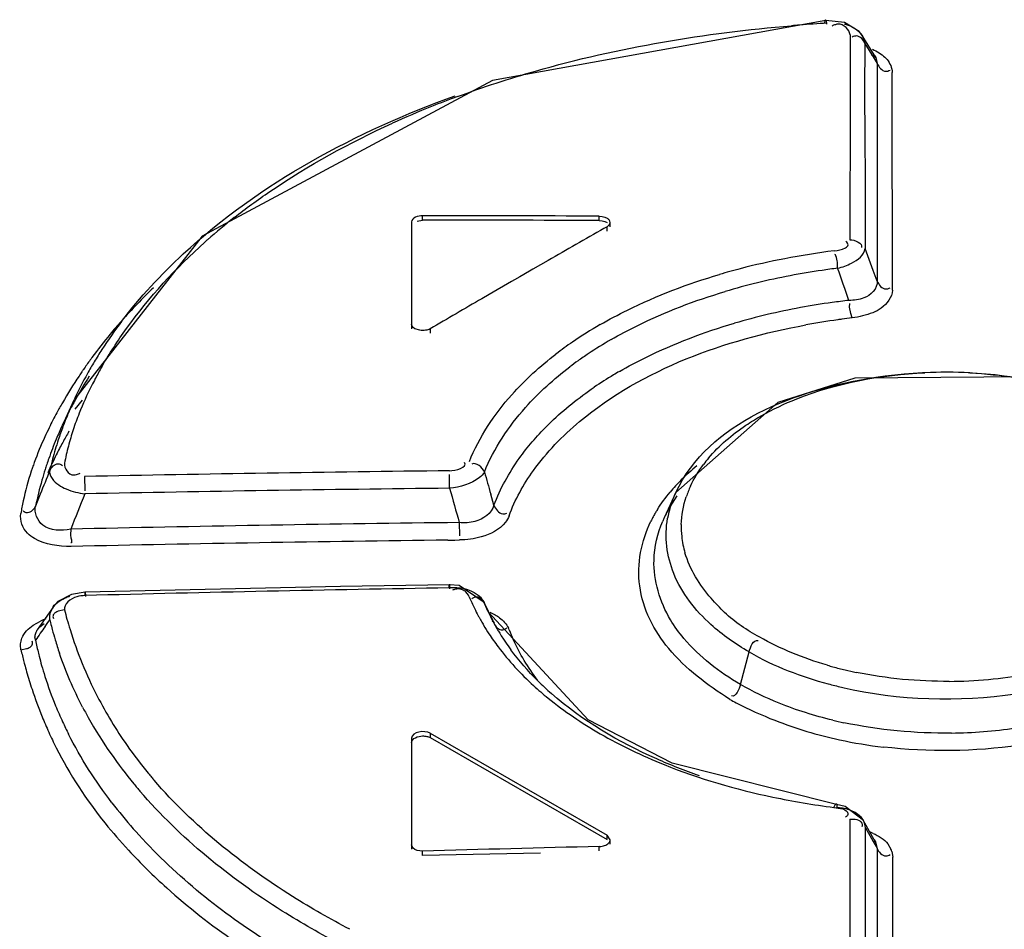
# Model space of a CAD drawing. Header units: inches. Extents: x 0 to 82.7, y 0 to 58.5.
# Tile 50 of 79: x 70.153 to 70.51, y 19.925 to 20.254. Entities that reach past the tile are written whole.
import ezdxf

# ---------------------------------------------------------------- set-up
doc = ezdxf.new("R2010")
doc.units = ezdxf.units.IN
doc.header["$LTSCALE"] = 4.5472440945
doc.header["$MEASUREMENT"] = 0
doc.layers.get('0').update_dxf_attribs({"linetype": 'CONTINUOUS'})

msp = doc.modelspace()

# ---------------------------------------------------------------- linework, layer by layer
at = {"color": 7, "linetype": 'CONTINUOUS'}
for p, q in [((70.4452516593, 20.2541056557), (70.3246422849, 20.2323375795)), ((70.4520565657, 20.2532957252), (70.4452521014, 20.254105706)), ((70.457339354, 20.2500982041), (70.4520565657, 20.2532957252)), ((70.4540713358, 20.2489009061), (70.4540704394, 20.2447861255)), ((70.4572817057, 20.250079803), (70.4584718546, 20.2486286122)), ((70.4585354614, 20.2485359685), (70.457339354, 20.2500982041)), ((70.463406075, 20.2406816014), (70.4585030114, 20.2485886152)), ((70.4585354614, 20.2485359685), (70.4594724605, 20.2456763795)), ((70.4540704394, 20.2447861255), (70.4540695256, 20.2406999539)), ((70.4594601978, 20.2447485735), (70.4594428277, 20.2433676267)), ((70.4594723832, 20.2456763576), (70.4594601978, 20.2447485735)), ((70.4594723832, 20.2456763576), (70.4619783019, 20.2416444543)), ((70.4540695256, 20.2406999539), (70.4540682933, 20.2353107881)), ((70.4594428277, 20.2433676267), (70.4594131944, 20.2407943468)), ((70.4618612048, 20.2417216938), (70.4633933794, 20.2407021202)), ((70.4619783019, 20.2416444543), (70.4624623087, 20.2408640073)), ((70.4624623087, 20.2408640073), (70.4639588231, 20.2384474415)), ((70.4629002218, 20.2413639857), (70.4633977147, 20.2406950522)), ((70.463406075, 20.2406816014), (70.4639588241, 20.2384474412)), ((70.4639588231, 20.2384474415), (70.4639580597, 20.2352992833)), ((70.4540682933, 20.2353107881), (70.4540657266, 20.224301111)), ((70.4639580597, 20.2352992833), (70.4639568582, 20.2303237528)), ((70.4693533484, 20.22939161), (70.4693493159, 20.2352139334)), ((70.3246422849, 20.2323375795), (70.2194107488, 20.1759346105)), ((70.4639568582, 20.2303237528), (70.4639566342, 20.2293934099)), ((70.4639566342, 20.2293934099), (70.4639403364, 20.1595829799)), ((70.4694067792, 20.1563836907), (70.4693533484, 20.22939161)), ((70.4540657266, 20.224301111), (70.4540538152, 20.1746579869)), ((70.2953067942, 20.181075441), (70.2953070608, 20.1423312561)), ((70.2972548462, 20.1813346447), (70.2992437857, 20.1817411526)), ((70.2992437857, 20.1817411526), (70.2992437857, 20.183348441)), ((70.3632731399, 20.1815712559), (70.3632731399, 20.1831786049)), ((70.3672101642, 20.1792988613), (70.3672101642, 20.1809061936)), ((70.3660570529, 20.1793175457), (70.3649282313, 20.178676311)), ((70.3660570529, 20.1777102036), (70.3660570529, 20.1793175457)), ((70.2194107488, 20.1759346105), (70.1730315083, 20.1165851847)), ((70.4624694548, 20.1635439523), (70.4595256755, 20.1714580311)), ((70.3447141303, 20.1671298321), (70.3392228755, 20.1639723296)), ((70.3379607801, 20.1632453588), (70.3344965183, 20.1612475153)), ((70.3392228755, 20.1639723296), (70.3379607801, 20.1632453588)), ((70.4639403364, 20.1595829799), (70.4624694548, 20.1635439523)), ((70.3314805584, 20.1595053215), (70.3233708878, 20.1548073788)), ((70.332610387, 20.1601582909), (70.3314805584, 20.1595053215)), ((70.3344965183, 20.1612475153), (70.332610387, 20.1601582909)), ((70.3233708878, 20.1548073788), (70.3207425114, 20.1532805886)), ((70.4539230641, 20.1502564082), (70.453954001, 20.1515786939)), ((70.4543350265, 20.1478500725), (70.4539230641, 20.1502564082)), ((70.4548266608, 20.1463241), (70.4543350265, 20.1478500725)), ((70.2982517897, 20.1418158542), (70.2964602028, 20.1423231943)), ((70.3020279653, 20.1423505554), (70.3020279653, 20.1407432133)), ((70.4558223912, 20.1244607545), (70.4279499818, 20.1157066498)), ((70.519067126, 20.1249785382), (70.4558223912, 20.1244607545)), ((70.1729781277, 20.116469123), (70.1687065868, 20.1072089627)), ((70.1734722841, 20.113191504), (70.1761341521, 20.1164847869)), ((70.4279499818, 20.1157066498), (70.3909944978, 20.0830587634)), ((70.1768506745, 20.0888485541), (70.1769363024, 20.0836316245)), ((70.3090648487, 20.0845899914), (70.3090298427, 20.0895775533)), ((70.1608194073, 20.0824418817), (70.1591256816, 20.0781604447)), ((70.3251282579, 20.0784416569), (70.3239680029, 20.0824454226)), ((70.3909720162, 20.0830103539), (70.3867557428, 20.0738696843)), ((70.3880778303, 20.0765066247), (70.3914566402, 20.0818699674)), ((70.312548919, 20.0721776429), (70.3083181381, 20.072127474)), ((70.3125489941, 20.0721776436), (70.3125961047, 20.0673473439)), ((70.3084035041, 20.0658014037), (70.3109134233, 20.0658304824)), ((70.3109134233, 20.0658304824), (70.312596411, 20.0658497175)), ((70.3089431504, 20.0484881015), (70.3089494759, 20.0496427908)), ((70.3089618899, 20.0498825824), (70.3090123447, 20.0481587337)), ((70.1770398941, 20.045715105), (70.1770488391, 20.0469019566)), ((70.1770691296, 20.0471543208), (70.1771499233, 20.0454240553)), ((70.315840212, 20.0458884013), (70.3149121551, 20.0470182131)), ((70.3161943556, 20.0452092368), (70.315840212, 20.0458884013)), ((70.165414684, 20.0415622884), (70.1597245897, 20.0332561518)), ((70.1645165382, 20.0396887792), (70.1654206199, 20.041565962)), ((70.1654196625, 20.0415661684), (70.1654345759, 20.0415875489)), ((70.3215679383, 20.0431512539), (70.3217082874, 20.0428336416)), ((70.3229996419, 20.0398653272), (70.3217099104, 20.042837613)), ((70.3217099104, 20.042837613), (70.3228388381, 20.0404629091)), ((70.1695809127, 20.0405000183), (70.1673262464, 20.0400183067)), ((70.3228388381, 20.0404629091), (70.3233093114, 20.0394781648)), ((70.3230439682, 20.039769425), (70.3229996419, 20.0398653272)), ((70.3591761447, 20.0006698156), (70.3230396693, 20.0397729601)), ((70.3233093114, 20.0394781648), (70.3239764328, 20.0380907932)), ((70.1582782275, 20.0350211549), (70.1608793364, 20.0364752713)), ((70.1597247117, 20.0332524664), (70.1606387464, 20.0343380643)), ((70.1606387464, 20.0343380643), (70.1621577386, 20.0355538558)), ((70.1625447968, 20.0345039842), (70.1632816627, 20.0355506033)), ((70.1632816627, 20.0355506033), (70.1642865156, 20.0369737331)), ((70.3245124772, 20.0365859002), (70.3249213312, 20.0361775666)), ((70.3249297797, 20.03616044), (70.3251169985, 20.0357177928)), ((70.1590902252, 20.0295628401), (70.1589189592, 20.0302585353)), ((70.1537910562, 20.0260921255), (70.1558219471, 20.0264814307)), ((70.4143630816, 20.0135089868), (70.4175054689, 20.0252926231)), ((70.3020289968, 19.9958654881), (70.3020289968, 19.9942569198)), ((70.3020289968, 19.9958654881), (70.3660586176, 19.9588988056)), ((70.2953081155, 19.9940358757), (70.2953083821, 19.9537875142)), ((70.3020289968, 19.9942569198), (70.3660586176, 19.9572902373)), ((70.4539957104, 19.9647437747), (70.4539944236, 19.9604433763)), ((70.4588665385, 19.9643192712), (70.458928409, 19.9642070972)), ((70.4633423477, 19.9563909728), (70.4588756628, 19.9643042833)), ((70.3660586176, 19.9572902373), (70.3660586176, 19.9588988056)), ((70.3672117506, 19.9572538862), (70.3660586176, 19.9588988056)), ((70.4539944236, 19.9604433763), (70.4539931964, 19.9564091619)), ((70.4596608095, 19.9616181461), (70.4618541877, 19.9577256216)), ((70.4596615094, 19.9604399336), (70.4596608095, 19.9616181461)), ((70.4596623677, 19.9589937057), (70.4596615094, 19.9604399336)), ((70.4596639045, 19.9564000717), (70.4596623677, 19.9589937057)), ((70.3672117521, 19.9556452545), (70.3672117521, 19.9572538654)), ((70.4539931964, 19.9564091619), (70.4539910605, 19.949497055)), ((70.45966798, 19.9494956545), (70.4596639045, 19.9564000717)), ((70.4618541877, 19.9577256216), (70.4624830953, 19.9566128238)), ((70.4627951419, 19.9571876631), (70.4633144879, 19.9564338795)), ((70.4633174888, 19.9564344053), (70.4633423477, 19.9563909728)), ((70.4633423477, 19.9563909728), (70.4638932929, 19.9541180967)), ((70.4677733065, 19.9557268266), (70.4689100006, 19.953884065)), ((70.2992454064, 19.9515145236), (70.2992454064, 19.953123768)), ((70.3419285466, 19.952384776), (70.2992454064, 19.9515145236)), ((70.3632747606, 19.9531875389), (70.3632747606, 19.9547961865)), ((70.4638932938, 19.954118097), (70.463892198, 19.9494883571)), ((70.4692596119, 19.952942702), (70.4695509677, 19.9509765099)), ((70.4539910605, 19.949497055), (70.4539709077, 19.8858324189)), ((70.4596761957, 19.9354634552), (70.45966798, 19.9494956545)), ((70.4638919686, 19.9485163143), (70.4638912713, 19.9455559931)), ((70.463892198, 19.9494883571), (70.4638919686, 19.9485163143)), ((70.4695517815, 19.9494880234), (70.4695509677, 19.9509765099)), ((70.4695547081, 19.9442222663), (70.4695517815, 19.9494880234)), ((70.4638912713, 19.9455559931), (70.4638909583, 19.9442237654)), ((70.4638909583, 19.9442237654), (70.4638743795, 19.8704595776)), ((70.4696088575, 19.867377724), (70.4695547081, 19.9442222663)), ((70.4597063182, 19.882736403), (70.4596761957, 19.9354634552))]:
    msp.add_line(p, q, dxfattribs=at)
for points in [[(70.3632731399, 20.1831786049), (70.364292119, 20.1830967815), (70.3652416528, 20.1828669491), (70.3660570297, 20.1825047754)], [(70.3632731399, 20.1815712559), (70.3642920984, 20.1814893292), (70.3652416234, 20.1812594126), (70.3660570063, 20.1808972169)], [(70.2964602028, 20.1423231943), (70.2958345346, 20.1427948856), (70.2954412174, 20.1433458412), (70.2953070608, 20.1439385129)], [(70.3089656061, 20.049639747), (70.2695864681, 20.0489593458), (70.1770751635, 20.0469092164)], [(70.3215679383, 20.0431512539), (70.3124730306, 20.0493639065), (70.3089654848, 20.0496396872)], [(70.1770751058, 20.0469091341), (70.1720610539, 20.0461191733), (70.1671825, 20.0435144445), (70.1654345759, 20.0415875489)], [(70.4491280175, 19.970061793), (70.3896150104, 19.98499239), (70.3591761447, 20.0006698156)], [(70.458928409, 19.9642070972), (70.4523222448, 19.9693456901), (70.4491258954, 19.9700576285)], [(70.2964615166, 19.9537429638), (70.2958359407, 19.9542190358), (70.295442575, 19.9547831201), (70.2953083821, 19.9553967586)], [(70.2992454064, 19.953123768), (70.2982262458, 19.9531759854), (70.2972767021, 19.9533872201), (70.2964615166, 19.9537429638)]]:
    msp.add_lwpolyline(points, dxfattribs=at)
for centre, radius, start, end in [((70.4815911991, 19.6718383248), 0.5823790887, 94.5067418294, 94.798490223), ((70.4823642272, 19.6617876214), 0.5924594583, 93.5446486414, 94.5048937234), ((71.8936928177, 20.2252431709), 1.4343639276, 179.3787948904, 179.5929362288), ((70.459887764, 20.233581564), 0.0098998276, 39.7317032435, 46.2177802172), ((71.4889675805, 20.2277639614), 1.0296310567, 179.573200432, 180.3549285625), ((70.4393491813, 19.8821280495), 0.367212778, 110.3031695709, 111.8810743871), ((70.4323949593, 19.8993049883), 0.3486815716, 111.8725769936, 114.4028125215), ((70.3672959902, 20.0090763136), 0.2206677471, 128.1299543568, 131.379445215), ((72.9194837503, 15.6830192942), 5.1707529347, 119.6064251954, 119.8643785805), ((70.3627988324, 20.0142686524), 0.2137988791, 131.3949679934, 131.7642332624), ((70.4849517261, 19.8855081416), 0.2874728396, 97.3156376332, 100.9368931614), ((70.48032656, 19.9092467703), 0.2632878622, 100.9287798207, 104.5182574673), ((70.4750832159, 19.9298614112), 0.2420170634, 104.5400237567, 106.3842526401), ((70.4819314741, 19.9031845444), 0.2631186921, 98.3013002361, 100.8507580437), ((70.4827500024, 19.8977680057), 0.2685966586, 97.0909528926, 98.3072559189), ((66.0095288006, 18.601282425), 4.7071464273, 19.2431911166, 19.3935061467), ((70.4780567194, 19.9221974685), 0.2437163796, 100.7975644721, 106.5098538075), ((70.3426890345, 20.0105422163), 0.2034218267, 133.8478800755, 138.5691109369), ((72.9629404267, 15.6077880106), 5.2576337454, 120.1685237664, 120.4047036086), ((70.4834245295, 19.8934960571), 0.2608597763, 97.8803761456, 100.4552094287), ((70.484182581, 19.8882159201), 0.2661939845, 96.5801684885, 97.886178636), ((70.4797046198, 19.9123817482), 0.2416127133, 100.4004251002, 106.2035159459), ((70.3208206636, 20.0457747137), 0.1640011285, 142.7522544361, 147.1135889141), ((70.3357769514, 20.0167524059), 0.1941300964, 138.5933951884, 140.4381399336), ((70.4885103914, 19.8688955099), 0.2794623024, 98.0018215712, 100.4004823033), ((70.4902107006, 19.8573473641), 0.2911347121, 97.7233435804, 98.0168177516), ((70.4907596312, 19.8532612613), 0.2952575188, 96.9902500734, 97.7223383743), ((70.4404963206, 20.0105341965), 0.1539268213, 119.9808752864, 124.3885863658), ((70.3308967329, 20.0207543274), 0.1878188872, 140.431113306, 143.6976680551), ((70.4336101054, 20.0207727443), 0.1415883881, 124.4290830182, 125.9290376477), ((70.4424413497, 20.0085940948), 0.1499079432, 119.9769962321, 123.6859782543), ((70.3143116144, 20.050080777), 0.1561970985, 147.1435791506, 148.0927907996), ((70.4300968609, 20.0256196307), 0.1356021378, 125.9287163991, 127.4830227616), ((70.3260539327, 20.024337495), 0.1817945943, 144.0355323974, 145.3975592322), ((70.3096212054, 20.0529271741), 0.1507103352, 149.0697165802, 150.9174387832), ((70.3275363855, 20.0232685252), 0.1836222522, 143.709126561, 144.0372222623), ((70.3123775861, 20.0512847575), 0.1539189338, 148.0927327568, 149.0726614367), ((70.4326774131, 20.0229718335), 0.1325255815, 125.578023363, 127.173365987), ((70.4364105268, 20.017744), 0.1389494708, 123.7093684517, 125.5758047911), ((70.3238333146, 20.0258692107), 0.1790969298, 145.7142000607, 146.2923549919), ((70.3245918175, 20.025352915), 0.180014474, 145.399309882, 145.7144221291), ((70.3063732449, 20.0576323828), 0.1422490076, 150.0777959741, 152.0347118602), ((70.446775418, 19.9950420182), 0.1523213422, 120.0117999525, 120.964095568), ((70.4887841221, 19.9599678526), 0.1666626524, 87.006830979, 92.6092984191), ((70.3182971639, 20.0294553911), 0.1725013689, 146.2627790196, 150.0505388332), ((70.3039684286, 20.0560238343), 0.1442650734, 150.9009933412, 155.178512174), ((70.3091756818, 20.04174908), 0.1549921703, 147.4440769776, 151.0518760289), ((70.2997671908, 20.0611578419), 0.1347611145, 152.0415049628, 153.2885034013), ((70.4423804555, 20.0022575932), 0.1438728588, 120.9417079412, 124.2468965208), ((70.2885205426, 20.0666741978), 0.1222351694, 153.2286499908, 158.3536508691), ((70.2975603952, 20.0590190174), 0.1371916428, 155.2342439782, 158.2246022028), ((70.3051320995, 20.0440356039), 0.1503470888, 151.068520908, 151.5835261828), ((70.3055051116, 20.0369020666), 0.1576998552, 150.0745326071, 151.5738676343), ((70.3016065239, 20.0458905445), 0.1463631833, 152.5179252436, 154.0372827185), ((70.3038034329, 20.0447524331), 0.1488373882, 151.5828246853, 152.5195145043), ((70.2960892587, 20.0419704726), 0.1470065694, 151.5641750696, 153.9603997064), ((70.2992985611, 20.0470176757), 0.1437946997, 154.0384724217, 155.1716923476), ((70.2940543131, 20.0604398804), 0.1334086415, 158.232688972, 159.5872279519), ((70.2714608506, 20.0733137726), 0.1039253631, 160.0677095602, 163.493387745), ((70.2779312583, 20.0710026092), 0.1107960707, 158.4141683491, 160.0848302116), ((70.4181037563, 20.0331335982), 0.1045308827, 133.7786123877, 134.9599829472), ((70.2874846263, 20.0462028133), 0.1374174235, 153.9709703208, 155.4982713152), ((70.2964338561, 20.0483306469), 0.1406434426, 155.2517360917, 157.407106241), ((70.291369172, 20.0614318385), 0.1305461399, 159.584217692, 161.8403699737), ((70.3045369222, 20.0274437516), 0.1543632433, 149.742905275, 151.4545418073), ((70.2761262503, 20.051270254), 0.1249803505, 155.4526832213, 160.0576875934), ((70.2923015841, 20.0500386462), 0.1361721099, 157.4026395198, 160.5434466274), ((70.2875299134, 20.0626806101), 0.1265089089, 161.8358446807, 165.1579383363), ((70.2655676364, 20.0750923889), 0.0977696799, 163.5114952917, 165.3255713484), ((70.301192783, 20.0292610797), 0.1505572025, 151.4539306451, 153.366948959), ((70.2602390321, 20.0764575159), 0.0922690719, 165.3073911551, 169.240715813), ((70.2892284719, 20.0511466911), 0.1329054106, 160.5525602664, 161.5565525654), ((70.2970195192, 20.0313415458), 0.1458941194, 153.3626097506, 156.2075566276), ((70.2847405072, 20.0634409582), 0.123617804, 165.1674204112, 166.1790723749), ((70.4412529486, 20.0631837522), 0.0502169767, 139.958629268, 143.244111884), ((70.2561810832, 20.0581582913), 0.1038738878, 161.7037096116, 167.8730701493), ((70.2645970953, 20.055519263), 0.1126929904, 161.0600107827, 161.7730751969), ((70.2669910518, 20.0546957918), 0.1152246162, 160.1095775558, 161.0590844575), ((72.4209894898, 19.1859323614), 2.4314806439, 158.1467089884, 158.3639616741), ((70.2862224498, 20.0521170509), 0.1297465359, 162.385328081, 164.1647383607), ((70.2879557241, 20.0515719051), 0.1315635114, 161.5568644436, 162.387473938), ((70.2835822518, 20.0637261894), 0.1224249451, 166.179203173, 167.1250525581), ((70.4552371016, 6.5505085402), 13.54120192, 90.6187046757, 91.1779957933), ((70.4452344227, 20.0350582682), 0.074145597, 129.0197092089, 134.8564341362), ((70.2825385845, 20.0531357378), 0.1259245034, 164.1532736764, 168.5374224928), ((72.769127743, 20.788742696), 2.5451251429, 195.9239840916, 196.1116402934), ((70.4388765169, 20.0414765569), 0.0651113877, 134.8740864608, 140.1139906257), ((70.1796105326, 20.1060768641), 0.0236667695, 246.6080020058, 263.5353610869), ((70.4510501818, 6.5391537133), 13.5461803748, 90.6005611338, 91.1594479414), ((72.7259834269, 20.7563116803), 2.5085265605, 195.5319335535, 195.8263929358), ((70.4311244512, 20.0692728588), 0.0383614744, 155.2299261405, 161.4163226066), ((72.4851310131, 19.1525620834), 2.4884966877, 158.0548385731, 158.3713476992), ((70.246950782, 20.0602477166), 0.0944106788, 167.9360123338, 170.7470774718), ((70.4275154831, 20.0500564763), 0.0508541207, 148.202829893, 149.6524088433), ((70.427833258, 20.0549290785), 0.0452336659, 151.5087826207, 154.9674606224), ((70.4238810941, 20.0672963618), 0.0364401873, 164.3057083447, 169.8371652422), ((70.4246364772, 20.0516745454), 0.0475511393, 151.588207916, 153.8142613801), ((70.4260981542, 20.0508837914), 0.0492130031, 149.6499120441, 151.5881675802), ((70.4262242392, 20.0556869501), 0.0434550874, 155.2650416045, 156.9169071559), ((70.4700534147, 6.610808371), 13.4622906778, 90.6883651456, 91.2692903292), ((70.4257174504, 20.0705794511), 0.0327714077, 178.5517825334, 186.0188592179), ((70.4262320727, 20.0706577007), 0.0332914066, 186.0599181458, 196.4653292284), ((70.4654805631, 6.6188778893), 13.4478409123, 90.6692566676, 91.2506866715), ((70.5268922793, 6.5427690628), 13.5074775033, 90.924533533, 91.48416441), ((70.1749862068, 20.0316890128), 0.0141402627, 104.7733922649, 109.2598738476), ((70.3895524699, 20.0759719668), 0.0795472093, 202.7507436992, 205.9776785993), ((70.3917499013, 20.0770349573), 0.0819882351, 205.9728357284, 208.1171321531), ((70.3163277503, 20.0782804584), 0.1515320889, 194.4364194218, 195.7303669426), ((70.39299953, 20.0776962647), 0.0834020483, 208.1132467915, 208.8777990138), ((70.3939447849, 20.0782198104), 0.0844826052, 208.8791142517, 210.2477796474), ((70.3895319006, 20.0706085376), 0.0732910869, 204.883450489, 207.8143685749), ((70.6025071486, 20.1725463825), 0.3092857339, 205.7680739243, 206.2569872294), ((71.0766013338, 19.3917686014), 1.1174113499, 144.8863370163, 145.1954776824), ((70.1703966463, 20.0157388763), 0.0228161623, 109.4700642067, 114.6535359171), ((70.2834879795, 20.0644615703), 0.1223296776, 192.9854227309, 193.4938196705), ((70.2845238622, 20.064712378), 0.1233954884, 193.4948276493, 194.6894995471), ((70.3158499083, 20.0781456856), 0.1510356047, 195.7302997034, 197.2258667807), ((70.3948109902, 20.0787221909), 0.0854839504, 210.2461987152, 210.8028786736), ((70.3961833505, 20.0795505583), 0.0870869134, 210.808633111, 213.2085782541), ((70.3925939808, 20.0722200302), 0.0767513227, 207.8117667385, 210.3262725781), ((70.3230308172, 20.0303583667), 0.0081537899, 20.9778387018, 26.0912881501), ((70.2864192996, 20.0652129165), 0.125355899, 194.6911137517, 196.4683101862), ((70.3150624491, 20.0779055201), 0.1502126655, 197.2261810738, 207.2073989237), ((70.3991102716, 20.0814834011), 0.0905944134, 213.2175174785, 216.8436443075), ((70.394430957, 20.0732808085), 0.0788725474, 210.3176231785, 210.9067214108), ((70.3951695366, 20.073723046), 0.0797334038, 210.9067763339, 211.5228341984), ((70.3964681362, 20.0745239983), 0.0812591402, 211.5255133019, 212.9801996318), ((70.3981760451, 20.0756306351), 0.0832942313, 212.9792456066, 214.1872326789), ((70.3983879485, 20.0598982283), 0.0727865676, 201.4529529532, 204.4017674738), ((70.2809168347, 20.0540632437), 0.124265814, 191.37100574, 193.6245248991), ((70.2891868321, 20.066036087), 0.1282432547, 196.4704758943, 198.7321800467), ((70.4004708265, 20.0771998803), 0.0860742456, 214.1929927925, 216.4300359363), ((70.3264167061, 20.0668766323), 0.1773781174, 193.2930100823, 194.7662326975), ((70.2825000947, 20.0544385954), 0.125892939, 193.6208109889, 194.0880726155), ((70.2837733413, 20.0547625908), 0.1272067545, 194.09002091, 195.6685692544), ((70.3232364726, 20.066050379), 0.1740923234, 194.7700502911, 195.0530169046), ((70.3212121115, 20.0655019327), 0.1719949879, 195.0517262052, 195.9853439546), ((70.2860046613, 20.0553905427), 0.1295247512, 195.6694537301, 197.5020756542), ((70.4830888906, 20.1484669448), 0.1332911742, 253.7937288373, 254.6861012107), ((70.4839003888, 20.1514624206), 0.1363946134, 254.6896472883, 256.6107762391), ((70.3164350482, 20.0641151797), 0.1670207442, 195.979317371, 198.2572745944), ((70.2908950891, 20.0569855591), 0.134668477, 197.5235305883, 202.3789296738), ((70.485068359, 20.1563859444), 0.1414547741, 256.612352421, 258.2853250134), ((70.4888564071, 20.1793005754), 0.1646662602, 270.405385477, 280.2760517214), ((70.4203494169, 20.1018005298), 0.1200533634, 227.6289859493, 230.9385860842), ((70.4191421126, 20.0938735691), 0.1111484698, 225.3214191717, 228.794776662), ((70.4840375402, 20.1544920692), 0.1457771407, 254.94325789, 256.8748687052), ((70.4853370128, 20.1600703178), 0.151504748, 256.8753128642, 258.5283361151), ((70.3091792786, 20.0616964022), 0.1593724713, 198.2486839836, 202.0754663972), ((70.3168933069, 20.0789298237), 0.152309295, 207.235191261, 215.0697247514), ((70.2967085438, 20.059339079), 0.1409401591, 202.3638510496, 204.925456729), ((70.3071922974, 20.0738125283), 0.1478841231, 207.5946953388, 209.2466834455), ((70.4788006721, 20.1338815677), 0.1430992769, 241.502113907, 242.5427803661), ((70.4808532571, 20.1379516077), 0.1476572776, 242.564225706, 248.5528940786), ((70.3037615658, 20.0595369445), 0.1535403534, 202.0885190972, 204.3480318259), ((70.3005725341, 20.0611275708), 0.1451979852, 204.9228802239, 206.8709791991), ((70.3146187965, 20.0780963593), 0.1564569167, 209.2867379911, 214.9784810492), ((70.4821599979, 20.1412491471), 0.1512042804, 248.5489013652, 257.8271535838), ((70.4840511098, 20.1504767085), 0.1542291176, 256.4204867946, 257.9327080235), ((70.3008541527, 20.0582239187), 0.1503501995, 204.3489542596, 206.7318904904), ((70.4506479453, 20.146717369), 0.1743356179, 240.0403955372, 244.2491117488), ((70.4882900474, 20.1793730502), 0.1834706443, 270.7747053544, 278.0418881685), ((70.3230274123, 20.0833075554), 0.1598451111, 215.0906863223, 219.6345001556), ((70.485481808, 20.1576290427), 0.1679164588, 257.8977061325, 263.409421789), ((70.3261091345, 20.0861197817), 0.1704713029, 214.974138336, 219.5733923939), ((70.330473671, 20.0893515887), 0.169435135, 219.6023106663, 220.2240389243), ((70.3332859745, 20.0919168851), 0.179696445, 219.5403403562, 220.124052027), ((70.3323070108, 20.0909010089), 0.1718355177, 220.2237357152, 220.7128681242), ((70.3349155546, 20.0932896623), 0.1818271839, 220.1239011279, 220.628126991), ((70.3261661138, 20.0774719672), 0.1756216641, 217.4542598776, 218.4575320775), ((70.4860386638, 20.2598263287), 0.2933110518, 258.211462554, 262.6001153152), ((70.3330859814, 20.0830646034), 0.1845186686, 218.4810437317, 222.2550181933), ((70.3290232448, 20.0796433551), 0.1857275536, 218.8081706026, 222.8072260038), ((70.4530034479, 19.9610080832), 0.006732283, 29.4571648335, 38.5562038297), ((70.4535918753, 19.9612886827), 0.0060776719, 3.1069687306, 28.3206807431), ((70.4541727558, 19.9408067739), 0.020513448, 66.1525232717, 69.0260330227), ((71.3796080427, 20.4753579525), 1.0536672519, 209.4934119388, 209.648637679), ((70.462035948, 19.9507955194), 0.0075360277, 16.5542066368, 24.1946179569)]:
    msp.add_arc(centre, radius, start, end, dxfattribs=at)
for centre, major_axis, start_param, end_param in [((70.2953067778, 15.6692800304), (7.81575704, 2.81804e-05), 1.5620980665, 1.5702905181), ((70.2953067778, 15.6692800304), (7.818540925, 2.81904e-05), 7.8452864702, 7.8534760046), ((70.6845746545, 15.4445412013), (7.818540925, 2.81904e-05), 1.6119004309, 1.6200982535)]:
    msp.add_ellipse(centre, major_axis=major_axis, ratio=0.577354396, start_param=start_param, end_param=end_param, dxfattribs=at)
for points, knots in [([(70.3119309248, 20.2265258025), (70.3212132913, 20.2299609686), (70.3604965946, 20.2427688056), (70.4015962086, 20.2495504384), (70.4328742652, 20.2521762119)], [0, 0, 0, 0, 0.239734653, 1, 1, 1, 1]), ([(70.4448833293, 20.2530368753), (70.4449216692, 20.2533388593), (70.4450099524, 20.2536518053), (70.4450923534, 20.2543598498), (70.4452395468, 20.2543360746)], [0, 0, 0, 0, 0.6712280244, 1, 1, 1, 1]), ([(70.4452400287, 20.2543359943), (70.4453790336, 20.2543120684), (70.4454453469, 20.2535426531), (70.4455512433, 20.2531073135), (70.4455933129, 20.2526825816)], [0, 0, 0, 0, 0.2483871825, 1, 1, 1, 1]), ([(70.449837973, 20.2527412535), (70.4494724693, 20.2527244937), (70.4486805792, 20.2525797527), (70.4479443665, 20.2522610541), (70.4475654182, 20.2520574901)], [0, 0, 0, 0, 0.4596286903, 1, 1, 1, 1]), ([(70.4563671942, 20.2484632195), (70.4561221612, 20.2484682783), (70.4555842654, 20.2483892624), (70.455094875, 20.2481591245), (70.4548472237, 20.248010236)], [0, 0, 0, 0, 0.4589206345, 1, 1, 1, 1]), ([(70.4594724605, 20.2456763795), (70.459181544, 20.2463400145), (70.4584676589, 20.2476041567), (70.4570849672, 20.2484484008), (70.4563671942, 20.2484632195)], [0, 0, 0, 0, 0.50231303, 1, 1, 1, 1]), ([(70.4639588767, 20.2384470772), (70.4642480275, 20.2377868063), (70.464951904, 20.2365279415), (70.4663239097, 20.2356826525), (70.4670368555, 20.2356666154)], [0, 0, 0, 0, 0.5026789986, 1, 1, 1, 1]), ([(70.4670368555, 20.2356666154), (70.4672821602, 20.2356610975), (70.4678216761, 20.2357403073), (70.4683120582, 20.2359718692), (70.4685605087, 20.2361216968)], [0, 0, 0, 0, 0.4582031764, 1, 1, 1, 1]), ([(70.190271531, 20.1450384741), (70.1969417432, 20.1538203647), (70.230385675, 20.1899873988), (70.2753431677, 20.2138562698), (70.3110515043, 20.2268025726)], [0, 0, 0, 0, 0.2250092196, 1, 1, 1, 1]), ([(70.2310453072, 20.1826562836), (70.2352224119, 20.185936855), (70.2532197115, 20.199072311), (70.2728968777, 20.2098269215), (70.2883374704, 20.2168365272)], [0, 0, 0, 0, 0.2385132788, 1, 1, 1, 1]), ([(70.3660570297, 20.1825047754), (70.3663532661, 20.1823337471), (70.3668557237, 20.1818726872), (70.3670412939, 20.1812128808), (70.3670412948, 20.1809065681)], [0, 0, 0, 0, 0.5275687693, 1, 1, 1, 1]), ([(70.3670412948, 20.1809065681), (70.3670412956, 20.1806010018), (70.3668565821, 20.1799431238), (70.3663530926, 20.1794857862), (70.3660570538, 20.1793176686)], [0, 0, 0, 0, 0.4730048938, 1, 1, 1, 1]), ([(70.4483462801, 20.1706408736), (70.4497401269, 20.1708254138), (70.4514689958, 20.1710035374), (70.453807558, 20.1727054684), (70.4529773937, 20.1737333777), (70.4525770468, 20.1740350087)], [0, 0, 0, 0, 0.5946131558, 0.788014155, 1, 1, 1, 1]), ([(70.4495920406, 20.1643159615), (70.4494880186, 20.1658407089), (70.4497237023, 20.1671377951), (70.4487098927, 20.1693309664), (70.4485263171, 20.1692730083)], [0, 0, 0, 0, 0.8881290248, 1, 1, 1, 1]), ([(70.3635774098, 20.1438644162), (70.3668086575, 20.1457318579), (70.3806316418, 20.1531010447), (70.3953756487, 20.1586849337), (70.4068155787, 20.1620505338)], [0, 0, 0, 0, 0.2383670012, 1, 1, 1, 1]), ([(70.4639403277, 20.1595829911), (70.4642344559, 20.1589165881), (70.4649613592, 20.1576480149), (70.4663607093, 20.1568092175), (70.4670841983, 20.1568008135)], [0, 0, 0, 0, 0.5016833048, 1, 1, 1, 1]), ([(70.3675395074, 20.1384482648), (70.3706259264, 20.1402307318), (70.3838228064, 20.1472656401), (70.3978869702, 20.1526185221), (70.4087973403, 20.155865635)], [0, 0, 0, 0, 0.2384451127, 1, 1, 1, 1]), ([(70.4694067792, 20.1563836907), (70.4693513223, 20.1538127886), (70.4666598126, 20.1502750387), (70.4633765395, 20.1486511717), (70.4623259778, 20.1482079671)], [0, 0, 0, 0, 0.6928048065, 1, 1, 1, 1]), ([(70.4670841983, 20.1568008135), (70.4673302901, 20.156797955), (70.4678695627, 20.156881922), (70.4683590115, 20.1571168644), (70.4686064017, 20.1572682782)], [0, 0, 0, 0, 0.4590231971, 1, 1, 1, 1]), ([(70.370587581, 20.1269404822), (70.3736982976, 20.1287374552), (70.387025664, 20.1358273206), (70.40124742, 20.1411762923), (70.412282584, 20.1443967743)], [0, 0, 0, 0, 0.2381005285, 1, 1, 1, 1]), ([(70.3020279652, 20.1423505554), (70.3015154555, 20.1420498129), (70.3002237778, 20.1417549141), (70.2989372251, 20.1417386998), (70.2982517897, 20.1418158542)], [0, 0, 0, 0, 0.4627991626, 1, 1, 1, 1]), ([(70.3394123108, 20.0910203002), (70.3441523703, 20.0976202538), (70.3708367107, 20.1250348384), (70.4088531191, 20.138397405), (70.4380597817, 20.143766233)], [0, 0, 0, 0, 0.2148428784, 1, 1, 1, 1]), ([(70.3909867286, 20.0830594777), (70.4026712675, 20.1083512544), (70.4545886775, 20.1280252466), (70.5147982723, 20.1270439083), (70.5483739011, 20.1170155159), (70.5623759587, 20.1089330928)], [0, 0, 0, 0, 0.4515539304, 0.7379640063, 1, 1, 1, 1]), ([(70.4219460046, 20.1108785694), (70.4260614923, 20.113211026), (70.4446991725, 20.1219472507), (70.4654153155, 20.125737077), (70.4811967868, 20.1264577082)], [0, 0, 0, 0, 0.2304365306, 1, 1, 1, 1]), ([(70.4974867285, 20.1264031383), (70.5031412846, 20.1261076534), (70.5241838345, 20.1239345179), (70.5450784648, 20.1176227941), (70.5585252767, 20.1098818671)], [0, 0, 0, 0, 0.2673653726, 1, 1, 1, 1]), ([(70.4028078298, 20.0954903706), (70.4066718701, 20.1000914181), (70.4130459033, 20.1054918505), (70.4200316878, 20.1097936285), (70.4219460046, 20.1108785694)], [0, 0, 0, 0, 0.7319461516, 1, 1, 1, 1]), ([(70.1642350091, 20.091005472), (70.1638715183, 20.0889929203), (70.1666414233, 20.0860504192), (70.1692720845, 20.084764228), (70.1702143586, 20.0843552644)], [0, 0, 0, 0, 0.6656600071, 1, 1, 1, 1]), ([(70.1642349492, 20.0910054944), (70.1647742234, 20.0921700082), (70.1664681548, 20.0940076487), (70.1683463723, 20.0932005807), (70.1688201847, 20.0928881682)], [0, 0, 0, 0, 0.6933647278, 1, 1, 1, 1]), ([(70.1728589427, 20.0894084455), (70.1732365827, 20.0894120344), (70.1740784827, 20.0895433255), (70.1748686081, 20.0898498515), (70.175288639, 20.0900487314)], [0, 0, 0, 0, 0.4483147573, 1, 1, 1, 1]), ([(70.3216638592, 20.0904569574), (70.3212214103, 20.0896851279), (70.3178172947, 20.0862484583), (70.3128705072, 20.0850296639), (70.3090648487, 20.0845899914)], [0, 0, 0, 0, 0.1884607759, 1, 1, 1, 1]), ([(70.1591256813, 20.0781609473), (70.1585863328, 20.0769948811), (70.1569125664, 20.0751388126), (70.1550279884, 20.0759385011), (70.1545546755, 20.0762491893)], [0, 0, 0, 0, 0.6941145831, 1, 1, 1, 1]), ([(70.1718437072, 20.0697957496), (70.1685014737, 20.0691596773), (70.1614782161, 20.0688397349), (70.1585380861, 20.0757584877), (70.1591256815, 20.0781604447)], [0, 0, 0, 0, 0.5791009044, 1, 1, 1, 1]), ([(70.1587476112, 20.066356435), (70.1578234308, 20.0668912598), (70.1548406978, 20.0689057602), (70.1533514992, 20.0729455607), (70.1537685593, 20.0754282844)], [0, 0, 0, 0, 0.2978218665, 1, 1, 1, 1]), ([(70.3306086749, 20.0746075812), (70.3302749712, 20.0737658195), (70.3280541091, 20.069997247), (70.3237994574, 20.0678944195), (70.3205291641, 20.0669609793)], [0, 0, 0, 0, 0.2102674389, 1, 1, 1, 1]), ([(70.3282869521, 20.075285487), (70.3285244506, 20.0752570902), (70.3290462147, 20.0752803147), (70.329532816, 20.0754651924), (70.3297750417, 20.0755914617)], [0, 0, 0, 0, 0.4668475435, 1, 1, 1, 1]), ([(70.4036914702, 20.0352327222), (70.3980477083, 20.0403418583), (70.3887239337, 20.0519773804), (70.3868291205, 20.0671109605), (70.3880126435, 20.073726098)], [0, 0, 0, 0, 0.531140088, 1, 1, 1, 1]), ([(70.1718441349, 20.0697957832), (70.1718723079, 20.0687266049), (70.1714629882, 20.0678711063), (70.1724293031, 20.0645488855), (70.1719205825, 20.0648358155)], [0, 0, 0, 0, 0.6467970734, 1, 1, 1, 1]), ([(70.3884099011, 20.0265239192), (70.3830310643, 20.0328987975), (70.3751793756, 20.0484111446), (70.3784698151, 20.0655473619), (70.3819655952, 20.0726580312)], [0, 0, 0, 0, 0.5128318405, 1, 1, 1, 1]), ([(70.4086511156, 20.0396075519), (70.4069297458, 20.0412162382), (70.4009306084, 20.0474879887), (70.3961012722, 20.055139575), (70.3943058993, 20.0612217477)], [0, 0, 0, 0, 0.2708830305, 1, 1, 1, 1]), ([(70.3939034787, 20.0301829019), (70.3921180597, 20.0323104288), (70.3860673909, 20.0405879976), (70.3828746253, 20.0511165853), (70.3830810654, 20.0585964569)], [0, 0, 0, 0, 0.2707003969, 1, 1, 1, 1]), ([(70.3121188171, 20.048130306), (70.3117923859, 20.0481253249), (70.3110893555, 20.0480275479), (70.3104254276, 20.0477812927), (70.3100847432, 20.0476211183)], [0, 0, 0, 0, 0.4644414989, 1, 1, 1, 1]), ([(70.3149121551, 20.0470182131), (70.3145523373, 20.0473489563), (70.3136894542, 20.0479354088), (70.3126512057, 20.0481384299), (70.3121188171, 20.048130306)], [0, 0, 0, 0, 0.4785946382, 1, 1, 1, 1]), ([(70.1770397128, 20.0457151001), (70.1760220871, 20.0456677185), (70.1730040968, 20.0455284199), (70.1691418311, 20.0426348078), (70.1695803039, 20.0405026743)], [0, 0, 0, 0, 0.3188027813, 1, 1, 1, 1]), ([(70.3187728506, 20.0451939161), (70.3184899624, 20.0451806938), (70.3178585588, 20.0450190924), (70.3173195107, 20.0446642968), (70.3170455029, 20.0444419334)], [0, 0, 0, 0, 0.4452229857, 1, 1, 1, 1]), ([(70.3217082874, 20.0428336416), (70.3214344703, 20.0434267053), (70.3207381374, 20.0445550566), (70.31942649, 20.0452244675), (70.3187728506, 20.0451939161)], [0, 0, 0, 0, 0.499567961, 1, 1, 1, 1]), ([(70.3190472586, 20.0461395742), (70.3195906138, 20.0457343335), (70.3205646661, 20.0448355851), (70.3212957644, 20.0437249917), (70.3215676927, 20.0431511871)], [0, 0, 0, 0, 0.5163212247, 1, 1, 1, 1]), ([(70.1642864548, 20.036973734), (70.1642322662, 20.0374289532), (70.1642142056, 20.0383489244), (70.1643858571, 20.0392533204), (70.1645165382, 20.0396887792)], [0, 0, 0, 0, 0.5020745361, 1, 1, 1, 1]), ([(70.1655124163, 20.0386764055), (70.1654315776, 20.0384926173), (70.1653442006, 20.0380475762), (70.1654532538, 20.0376113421), (70.1655404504, 20.0373911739)], [0, 0, 0, 0, 0.4588362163, 1, 1, 1, 1]), ([(70.1673262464, 20.0400183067), (70.1669354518, 20.0398813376), (70.1662287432, 20.0395739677), (70.1656544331, 20.038999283), (70.1655124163, 20.0386764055)], [0, 0, 0, 0, 0.5400166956, 1, 1, 1, 1]), ([(70.3236152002, 20.039695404), (70.3242639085, 20.0394194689), (70.3254927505, 20.0388199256), (70.3266416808, 20.0380758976), (70.3271671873, 20.0376778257)], [0, 0, 0, 0, 0.516749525, 1, 1, 1, 1]), ([(70.3251180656, 20.0357175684), (70.3254086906, 20.0350880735), (70.3261481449, 20.0338788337), (70.3276134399, 20.0332507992), (70.3283018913, 20.0333496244)], [0, 0, 0, 0, 0.4992210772, 1, 1, 1, 1]), ([(70.3283018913, 20.0333496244), (70.3285499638, 20.0333852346), (70.3290867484, 20.0335570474), (70.3295554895, 20.0338633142), (70.3297941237, 20.0340513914)], [0, 0, 0, 0, 0.452002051, 1, 1, 1, 1]), ([(70.1537910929, 20.0260919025), (70.1536752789, 20.0267757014), (70.1536055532, 20.0281954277), (70.1539257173, 20.029585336), (70.154181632, 20.0302485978)], [0, 0, 0, 0, 0.4938112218, 1, 1, 1, 1]), ([(70.1589189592, 20.0302585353), (70.1588545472, 20.030743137), (70.1589456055, 20.0318188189), (70.1594106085, 20.0327826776), (70.1597218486, 20.0332481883)], [0, 0, 0, 0, 0.4661005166, 1, 1, 1, 1]), ([(70.1558219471, 20.0264814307), (70.1562625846, 20.0266157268), (70.157056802, 20.0269193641), (70.1577217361, 20.0275347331), (70.1578786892, 20.0278891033)], [0, 0, 0, 0, 0.5430759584, 1, 1, 1, 1]), ([(70.1578786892, 20.0278891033), (70.1579595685, 20.0280717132), (70.1580475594, 20.0285142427), (70.1579405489, 20.0289485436), (70.1578546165, 20.0291679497)], [0, 0, 0, 0, 0.4587523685, 1, 1, 1, 1]), ([(70.3995013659, 19.9804580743), (70.3942830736, 19.9822722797), (70.3752090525, 19.9897437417), (70.3571853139, 20.0003793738), (70.3459221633, 20.010250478)], [0, 0, 0, 0, 0.2694797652, 1, 1, 1, 1]), ([(70.2992454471, 19.9948667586), (70.2997562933, 19.9948722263), (70.3007149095, 19.9947812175), (70.3016423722, 19.9944801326), (70.3020289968, 19.9942569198)], [0, 0, 0, 0, 0.533658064, 1, 1, 1, 1]), ([(70.3749062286, 19.9896947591), (70.3787775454, 19.9878240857), (70.3952660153, 19.9805513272), (70.4126953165, 19.9755135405), (70.4261151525, 19.9727017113)], [0, 0, 0, 0, 0.238722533, 1, 1, 1, 1]), ([(70.2729601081, 19.9247987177), (70.2658805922, 19.9284764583), (70.2400007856, 19.9432199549), (70.2162956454, 19.9622722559), (70.2020577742, 19.9788180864)], [0, 0, 0, 0, 0.2676552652, 1, 1, 1, 1]), ([(70.2698497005, 19.9192085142), (70.2625449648, 19.922989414), (70.2358732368, 19.9381274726), (70.2115432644, 19.9578459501), (70.196917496, 19.9748934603)], [0, 0, 0, 0, 0.2680363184, 1, 1, 1, 1]), ([(70.4482745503, 19.9689574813), (70.4484079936, 19.9692897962), (70.448581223, 19.969665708), (70.4489889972, 19.9703728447), (70.4491588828, 19.970295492)], [0, 0, 0, 0, 0.6573494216, 1, 1, 1, 1]), ([(70.4491605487, 19.9702947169), (70.449306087, 19.9702255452), (70.4493567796, 19.9694939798), (70.4493541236, 19.9689855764), (70.4493281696, 19.9685585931)], [0, 0, 0, 0, 0.2736236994, 1, 1, 1, 1]), ([(70.4532845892, 19.9666458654), (70.4532922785, 19.9664385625), (70.4531043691, 19.9659269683), (70.4527251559, 19.965572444), (70.4524902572, 19.9653802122)], [0, 0, 0, 0, 0.4059791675, 1, 1, 1, 1]), ([(70.4583501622, 19.9633019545), (70.4584341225, 19.9631163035), (70.4585178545, 19.9626506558), (70.4583973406, 19.9622001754), (70.4583046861, 19.9619667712)], [0, 0, 0, 0, 0.4479327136, 1, 1, 1, 1]), ([(70.2632561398, 19.9085094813), (70.2566870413, 19.9120115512), (70.2324963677, 19.9260257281), (70.2103071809, 19.9437917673), (70.1965127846, 19.9589884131)], [0, 0, 0, 0, 0.2661716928, 1, 1, 1, 1]), ([(70.3632747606, 19.9547961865), (70.3639323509, 19.9548118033), (70.3651598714, 19.9550576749), (70.3662946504, 19.9556597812), (70.3666959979, 19.9560774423)], [0, 0, 0, 0, 0.531743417, 1, 1, 1, 1]), ([(70.3666959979, 19.9560774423), (70.3668534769, 19.9562413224), (70.367110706, 19.9566054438), (70.3671884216, 19.9570471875), (70.3671813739, 19.9572528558)], [0, 0, 0, 0, 0.5248128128, 1, 1, 1, 1]), ([(70.192765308, 19.9534351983), (70.1971558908, 19.9486891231), (70.2167708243, 19.9294762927), (70.2397821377, 19.9138985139), (70.2582284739, 19.9039437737)], [0, 0, 0, 0, 0.2357385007, 1, 1, 1, 1]), ([(70.4638934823, 19.9541181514), (70.4641960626, 19.9534483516), (70.464954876, 19.9521748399), (70.4663935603, 19.9513564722), (70.4671288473, 19.9513671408)], [0, 0, 0, 0, 0.499867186, 1, 1, 1, 1]), ([(70.4671288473, 19.9513671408), (70.4673781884, 19.9513707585), (70.4679224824, 19.9514701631), (70.4684124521, 19.9517208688), (70.4686594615, 19.9518806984)], [0, 0, 0, 0, 0.4587527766, 1, 1, 1, 1])]:
    msp.add_open_spline(points, degree=3, knots=knots, dxfattribs=at)
for points in [[(70.4540713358, 20.2489009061), (70.453961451, 20.2508029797), (70.4517412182, 20.2528285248), (70.449837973, 20.2527412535)], [(70.4519458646, 20.2527987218), (70.4538869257, 20.2523327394), (70.4558380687, 20.2514584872), (70.4572817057, 20.250079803)], [(70.4621709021, 20.2436350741), (70.4638265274, 20.2429177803), (70.4654363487, 20.2419788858), (70.4667376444, 20.2407289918)], [(70.4675011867, 20.2399094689), (70.4685749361, 20.2386147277), (70.469309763, 20.2368955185), (70.4693493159, 20.2352139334)], [(70.4593562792, 20.2213857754), (70.4594663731, 20.2047434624), (70.4597441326, 20.1880992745), (70.4595256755, 20.1714580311)], [(70.2992437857, 20.183348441), (70.2977284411, 20.1833488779), (70.2953068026, 20.1825907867), (70.2953067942, 20.181075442)], [(70.1920387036, 20.1424293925), (70.2002551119, 20.1538641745), (70.2098918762, 20.1643608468), (70.2203944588, 20.1737395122)], [(70.4540538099, 20.1746580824), (70.4557390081, 20.1746402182), (70.4588268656, 20.1733708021), (70.4582226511, 20.1717975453)], [(70.4546540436, 20.1661460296), (70.4567921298, 20.1672418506), (70.4593659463, 20.1690607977), (70.4595256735, 20.1714580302)], [(70.449592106, 20.1643158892), (70.4513388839, 20.1647257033), (70.4530573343, 20.1653276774), (70.4546540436, 20.1661460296)], [(70.4639403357, 20.1595829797), (70.4641007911, 20.1570068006), (70.4615323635, 20.1544253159), (70.4591116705, 20.1535293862)], [(70.4591116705, 20.1535293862), (70.4573915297, 20.1528927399), (70.4555119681, 20.1526235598), (70.4536781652, 20.152660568)], [(70.4623259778, 20.1482079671), (70.4599512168, 20.1472061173), (70.4573860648, 20.1466284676), (70.4548266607, 20.1463240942)], [(70.1830855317, 20.1285895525), (70.1858253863, 20.1333521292), (70.1888325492, 20.1379673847), (70.1920387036, 20.1424293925)], [(70.3315973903, 20.1184938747), (70.3364101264, 20.1239094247), (70.3418306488, 20.1288151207), (70.3475793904, 20.133224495)], [(70.3365613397, 20.1138846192), (70.3413827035, 20.1192978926), (70.3468259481, 20.1241889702), (70.3526016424, 20.1285696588)], [(70.3457815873, 20.1086068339), (70.3506105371, 20.1132346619), (70.3558873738, 20.1174193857), (70.3614145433, 20.1211858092)], [(70.3227987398, 20.106922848), (70.3254126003, 20.1110028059), (70.3283786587, 20.1148719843), (70.3315973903, 20.1184938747)], [(70.3216678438, 20.0904576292), (70.3251384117, 20.0990356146), (70.3304068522, 20.106974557), (70.3365613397, 20.1138846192)], [(70.3162051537, 20.0943477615), (70.3180116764, 20.0987223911), (70.3202455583, 20.1029376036), (70.3227987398, 20.106922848)], [(70.3342624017, 20.0953897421), (70.3372418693, 20.0995637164), (70.3406123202, 20.1034757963), (70.3442409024, 20.1070997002)], [(70.3251276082, 20.0784415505), (70.3273712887, 20.084454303), (70.3305337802, 20.0901662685), (70.3342624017, 20.0953897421)], [(70.1695920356, 20.0936826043), (70.1692827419, 20.0919162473), (70.1710657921, 20.0893914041), (70.1728589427, 20.0894084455)], [(70.3090161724, 20.090920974), (70.3110872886, 20.0909514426), (70.3157447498, 20.0922347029), (70.3144821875, 20.0938767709)], [(70.3216644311, 20.0904560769), (70.3209667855, 20.0921300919), (70.3186630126, 20.0941724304), (70.3170513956, 20.0933407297)], [(70.3306086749, 20.0746075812), (70.332712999, 20.0804483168), (70.3357907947, 20.0859777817), (70.3394123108, 20.0910203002)], [(70.3962923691, 20.0853454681), (70.397574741, 20.0881298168), (70.3991858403, 20.0907773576), (70.4010194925, 20.0932339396)], [(70.384293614, 20.0768522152), (70.3856768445, 20.0790836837), (70.3872334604, 20.0812139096), (70.3889151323, 20.0832300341)], [(70.3887994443, 20.0771535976), (70.3893623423, 20.079160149), (70.390095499, 20.0811248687), (70.3909674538, 20.0830176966)], [(70.3929565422, 20.0714130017), (70.3930428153, 20.0748271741), (70.393677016, 20.0782603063), (70.3947631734, 20.0814982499)], [(70.3251269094, 20.0784420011), (70.3243988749, 20.0755116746), (70.3211540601, 20.0733219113), (70.3182297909, 20.0725699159)], [(70.3251269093, 20.078442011), (70.3257031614, 20.0770692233), (70.3268086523, 20.0754622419), (70.3282869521, 20.075285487)], [(70.3182297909, 20.0725699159), (70.3163914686, 20.072097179), (70.3144354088, 20.0719677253), (70.312548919, 20.0721776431)], [(70.3830810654, 20.0585964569), (70.3832142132, 20.0634207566), (70.3843563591, 20.0682843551), (70.3862482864, 20.0727241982)], [(70.1719563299, 20.0635150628), (70.1674527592, 20.0634932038), (70.1626455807, 20.0641006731), (70.1587476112, 20.066356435)], [(70.3205291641, 20.0669609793), (70.317961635, 20.0662281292), (70.3152662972, 20.0658810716), (70.312596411, 20.0658497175)], [(70.3090213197, 20.0485878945), (70.312451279, 20.0488529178), (70.3162895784, 20.0481962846), (70.3190472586, 20.0461395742)], [(70.1654354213, 20.0415873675), (70.1665725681, 20.043225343), (70.1684401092, 20.0443786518), (70.170321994, 20.0450378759)], [(70.3271671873, 20.0376778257), (70.3284713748, 20.0366899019), (70.3296348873, 20.0354141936), (70.3303536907, 20.0339444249)], [(70.4213561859, 20.0306877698), (70.4167392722, 20.0330243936), (70.4124317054, 20.0360744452), (70.4086511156, 20.0396075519)], [(70.154181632, 20.0302485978), (70.1549363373, 20.0322045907), (70.1565442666, 20.0338426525), (70.1582782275, 20.0350211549)], [(70.4175054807, 20.0252926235), (70.4125927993, 20.0281293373), (70.4078970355, 20.0314255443), (70.4036914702, 20.0352327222)], [(70.4143630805, 20.0135089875), (70.4067449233, 20.0179095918), (70.3995590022, 20.0234437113), (70.3939034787, 20.0301829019)], [(70.4330267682, 20.024975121), (70.4290265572, 20.0266358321), (70.4251104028, 20.0285277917), (70.4213561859, 20.0306877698)], [(70.3266098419, 20.0271599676), (70.3304125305, 20.0220822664), (70.3347572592, 20.0173829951), (70.3394420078, 20.01310554)], [(70.3409208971, 20.0150329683), (70.3374740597, 20.0196241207), (70.3344745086, 20.0245992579), (70.3321033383, 20.02982773)], [(70.4175055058, 20.0252926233), (70.417961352, 20.0270020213), (70.4190798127, 20.029940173), (70.4207842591, 20.0294661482)], [(70.1761305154, 20.0053105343), (70.1728470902, 20.0115934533), (70.1700126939, 20.0181375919), (70.1677366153, 20.0248514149)], [(70.3409904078, 20.0148400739), (70.3374606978, 20.0183337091), (70.3341656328, 20.0220892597), (70.331216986, 20.0260854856)], [(70.4105242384, 20.0081209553), (70.4024254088, 20.0132568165), (70.3945942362, 20.0191943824), (70.3884099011, 20.0265239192)], [(70.4175054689, 20.0252926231), (70.4220535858, 20.0226648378), (70.4268319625, 20.0204156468), (70.4317160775, 20.0184827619)], [(70.4458878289, 20.0204723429), (70.4415261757, 20.0217401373), (70.4372217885, 20.0232335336), (70.4330267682, 20.024975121)], [(70.4317160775, 20.0184827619), (70.4364324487, 20.0166162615), (70.4412701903, 20.0150377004), (70.4461682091, 20.0137195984)], [(70.4900214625, 20.0146384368), (70.4787453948, 20.0145501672), (70.46738895, 20.0155868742), (70.4563476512, 20.0178775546)], [(70.4143631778, 20.013508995), (70.4139079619, 20.0118020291), (70.4127962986, 20.0088743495), (70.4110919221, 20.0093391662)], [(70.4284026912, 20.0067308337), (70.4235815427, 20.008670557), (70.4188638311, 20.0109110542), (70.4143630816, 20.0135089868)], [(70.4552052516, 20.0115921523), (70.4757257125, 20.0074257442), (70.4973733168, 20.007227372), (70.5180168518, 20.0107334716)], [(70.3446974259, 20.0085825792), (70.3506163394, 20.0037745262), (70.3569826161, 19.9994897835), (70.3635866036, 19.9956768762)], [(70.4478389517, 20.0005590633), (70.4412315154, 20.0021554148), (70.4347089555, 20.0041935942), (70.4284026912, 20.0067308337)], [(70.4907707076, 19.9959191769), (70.4777247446, 19.9957409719), (70.4645666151, 19.9969271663), (70.4518079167, 19.9996556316)], [(70.1867507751, 19.9706715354), (70.180796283, 19.9784448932), (70.1754771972, 19.9867656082), (70.1710520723, 19.9955005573)], [(70.2953081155, 19.9924272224), (70.2953081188, 19.9939711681), (70.2977015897, 19.9948502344), (70.2992454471, 19.9948667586)], [(70.3020289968, 19.9958654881), (70.3000183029, 19.9970263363), (70.2953083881, 19.9963576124), (70.2953083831, 19.9940358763)], [(70.5153267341, 19.9914567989), (70.4991132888, 19.9891707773), (70.4824728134, 19.9889240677), (70.4662093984, 19.9908222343)], [(70.1665732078, 19.9905939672), (70.1714601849, 19.9808923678), (70.1774927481, 19.9717144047), (70.1842953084, 19.9632451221)], [(70.4482620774, 19.9689581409), (70.4500853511, 19.9686887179), (70.4532162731, 19.9684876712), (70.4532845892, 19.9666458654)], [(70.4496520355, 19.9689664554), (70.4512008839, 19.9688715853), (70.4527601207, 19.9685711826), (70.4542093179, 19.968016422)], [(70.4542093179, 19.968016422), (70.4557464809, 19.9674279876), (70.4572434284, 19.9664923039), (70.4582680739, 19.9652041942)], [(70.4539957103, 19.9647438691), (70.4555245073, 19.9647683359), (70.4577201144, 19.9646951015), (70.4583501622, 19.9633019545)], [(70.4624664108, 19.9595688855), (70.4644634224, 19.9586849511), (70.4664069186, 19.9574304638), (70.4677733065, 19.9557268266)]]:
    msp.add_open_spline(points, degree=3, dxfattribs=at)

doc.saveas('drawing.dxf')
